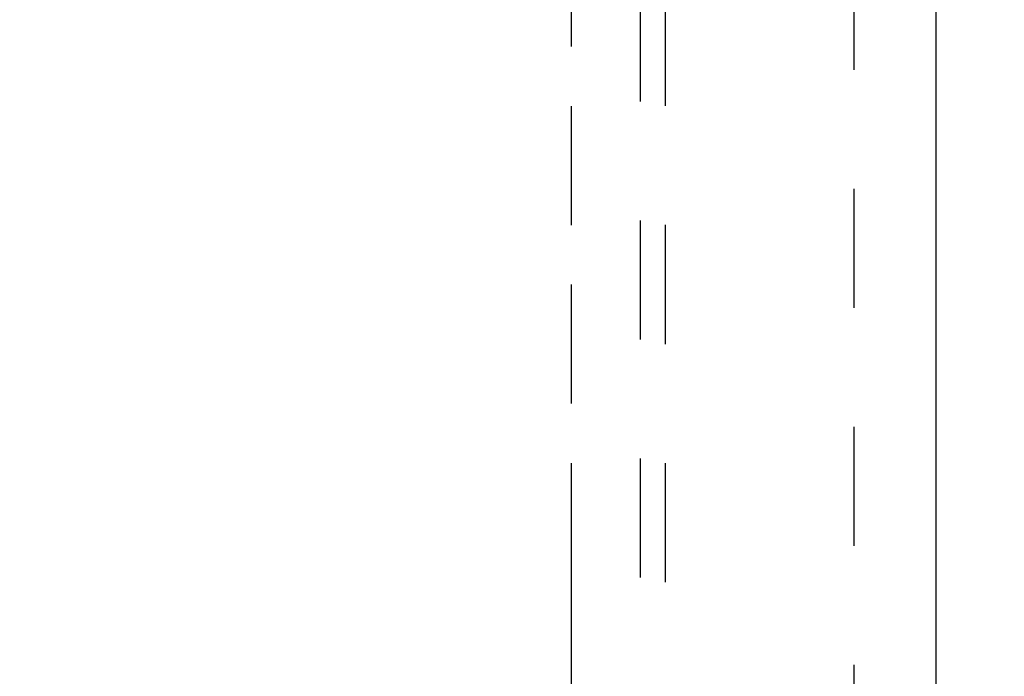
# Model space of a CAD drawing. Header units: inches. Extents: x 0 to 215, y 0 to 139.
# Tile 40 of 91: x 55.1 to 64.89, y 72.12 to 78.65. Entities that reach past the tile are written whole.
import ezdxf

# ---------------------------------------------------------------- set-up
doc = ezdxf.new("R2010")
doc.units = ezdxf.units.IN
doc.header["$LTSCALE"] = 11.835443
doc.header["$MEASUREMENT"] = 0
doc.linetypes.add('HIDDEN', pattern=[0.2, 0.1, -0.1])
doc.linetypes.add('PHANTOM', pattern=[0.8, 0.45, -0.05, 0.1, -0.05, 0.1, -0.05])
doc.layers.get('0').update_dxf_attribs({"linetype": 'CONTINUOUS'})
for name, color, linetype in [('AVAILABLE_DOOR_SPACE', 7, 'CONTINUOUS'), ('DEFAULT_2', 8, 'HIDDEN'), ('DIMENSIONS', 7, 'CONTINUOUS')]:
    doc.layers.add(name, color=color, linetype=linetype)
doc.styles.get("Standard").update_dxf_attribs({"font": 'arial.ttf'})
doc.dimstyles.new('DIMSTYLE_1', dxfattribs={"dimtxt": 0.949367, "dimasz": 1.265823, "dimexe": 0.09, "dimexo": 0.07, "dimgap": 0.0375, "dimtad": 0, "dimtih": 1, "dimtoh": 1, "dimzin": 4, "dimdsep": 46, "dimtxsty": 'Standard', "dimblk": '_FILLED', "dimblk1": '_FILLED', "dimblk2": '_FILLED', "dimcen": 0.09, "dimazin": 1, "dimtfac": 1, "dimtofl": 0, "dimtmove": 0, "dimatfit": 3, "dimldrblk": '_FILLED', "dimfxl": 1, "dimtolj": 1, "dimtzin": 4, "dimarcsym": 0})

# ---------------------------------------------------------------- blocks, each defined once
blk = doc.blocks.new('_FILLED')
at = {"color": 0, "linetype": 'ByBlock'}
blk.add_solid([(0, 0), (-1, 0.2), (-1, -0.2)], dxfattribs=at)
blk = doc.blocks.new('*D13')
at = {"layer": 'DIMENSIONS', "color": 2, "linetype": 'Continuous'}
for p, q in [((60.5856, 79.2462), (58.1561, 79.2462)), ((64.2106, 79.2462), (66.7423, 79.2462))]:
    blk.add_line(p, q, dxfattribs=at)
at = {"layer": 'DIMENSIONS', "color": 2, "linetype": 'Continuous', "xscale": 1.2658227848, "yscale": 1.2658227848, "zscale": 1.2658227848}
blk.add_blockref('_FILLED', (60.5856, 79.2462), dxfattribs=at)
at = {"layer": 'DIMENSIONS', "color": 2, "linetype": 'Continuous', "xscale": 1.2658227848, "yscale": 1.2658227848, "zscale": 1.2658227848, "rotation": 180}
blk.add_blockref('_FILLED', (64.2106, 79.2462), dxfattribs=at)
at = {"layer": 'DIMENSIONS', "color": 2, "linetype": 'Continuous', "insert": (57.6814, 79.7209), "char_height": 0.94937, "width": 2.579879, "attachment_point": 3, "line_spacing_factor": 0.9}
blk.add_mtext('3.63', dxfattribs=at)

msp = doc.modelspace()

# ---------------------------------------------------------------- linework, layer by layer
at = {"color": 3, "linetype": 'Continuous'}
msp.add_line((64.2106, 103.6685), (64.2106, 33.3765), dxfattribs=at)
at = {"layer": 'AVAILABLE_DOOR_SPACE', "color": 4, "linetype": 'PHANTOM'}
msp.add_line((60.5856, 102.6475), (60.5856, 69.3975), dxfattribs=at)
at = {"layer": 'DEFAULT_2', "color": 8, "linetype": 'HIDDEN'}
for p, q in [((63.3981, 103.0075), (63.3981, 34.0375)), ((61.2731, 102.695), (61.2731, 70.6932)), ((61.5231, 70.6932), (61.5231, 102.695))]:
    msp.add_line(p, q, dxfattribs=at)

# ---------------------------------------------------------------- dimensions: what is measured, and where the dimension line sits
at = {"layer": 'DIMENSIONS', "color": 2, "linetype": 'Continuous'}
dim = msp.add_linear_dim(base=(64.2106310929, 79.2461956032), p1=(60.5856310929, 102.6474962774), p2=(64.2106310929, 33.3764962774), dimstyle='DIMSTYLE_1', dxfattribs=at)
dim.commit()
dim.dimension.update_dxf_attribs({"geometry": '*D13', "text_midpoint": (56.3902377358, 79.2409013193), "dimtype": 160})

doc.saveas('drawing.dxf')
